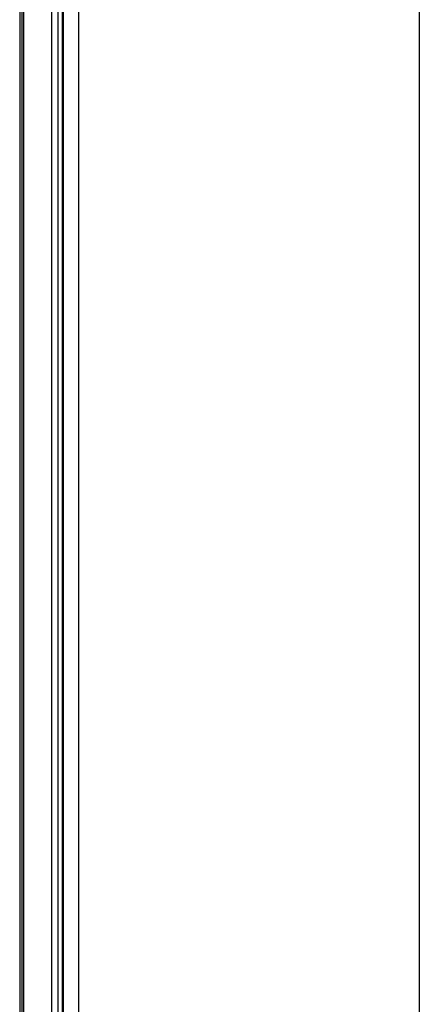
# Model space of a CAD drawing. Header units: millimetres. Extents: x -1876 to -393, y -289 to 978.
# Tile 12 of 14: x -1163 to -1096, y 480 to 646. Entities that reach past the tile are written whole.
import ezdxf

# ---------------------------------------------------------------- set-up
doc = ezdxf.new("R2010")
doc.units = ezdxf.units.MM
for name, color, linetype in [('603762_FRONT_BEA', 7, 'Continuous'), ('603770_LUCKA_GLA', 7, 'Continuous'), ('603802_GLAS_YTTR', 7, 'Continuous'), ('803091_RAM_GLAS_', 7, 'Continuous'), ('Default', 7, 'Continuous'), ('SVART_SKIVA_CI6_', 7, 'Continuous')]:
    doc.layers.add(name, color=color, linetype=linetype)

# ---------------------------------------------------------------- blocks, each defined once
blk = doc.blocks.new('SE')
at = {"layer": '603762_FRONT_BEA', "color": 7, "linetype": 'Continuous'}
for p, q in [((598.05, 89.18), (598.05, 512.14)), ((599.05, 512.14), (599.05, 89.18)), ((599.84, 90.5), (599.84, 511.08))]:
    blk.add_line(p, q, dxfattribs=at)
at = {"layer": '603770_LUCKA_GLA', "color": 7, "linetype": 'Continuous'}
blk.add_line((593.26, 510.94), (593.26, 94.81), dxfattribs=at)
at = {"layer": '603802_GLAS_YTTR', "color": 7, "linetype": 'Continuous'}
for p, q in [((592.6, 511), (592.6, 85)), ((593, 85), (593, 511))]:
    blk.add_line(p, q, dxfattribs=at)
at = {"layer": '803091_RAM_GLAS_', "color": 7, "linetype": 'Continuous'}
blk.add_line((602.5, 519.4), (602.5, 70.4), dxfattribs=at)
at = {"layer": 'SVART_SKIVA_CI6_', "color": 7, "linetype": 'Continuous'}
for p, q in [((660, 584), (660, 5)), ((600, 70), (600, 520))]:
    blk.add_line(p, q, dxfattribs=at)

msp = doc.modelspace()

# ---------------------------------------------------------------- block references
at = {"layer": 'Default', "color": 7}
msp.add_blockref('SE', (-1755.65, 314.28), dxfattribs=at)

doc.saveas('drawing.dxf')
